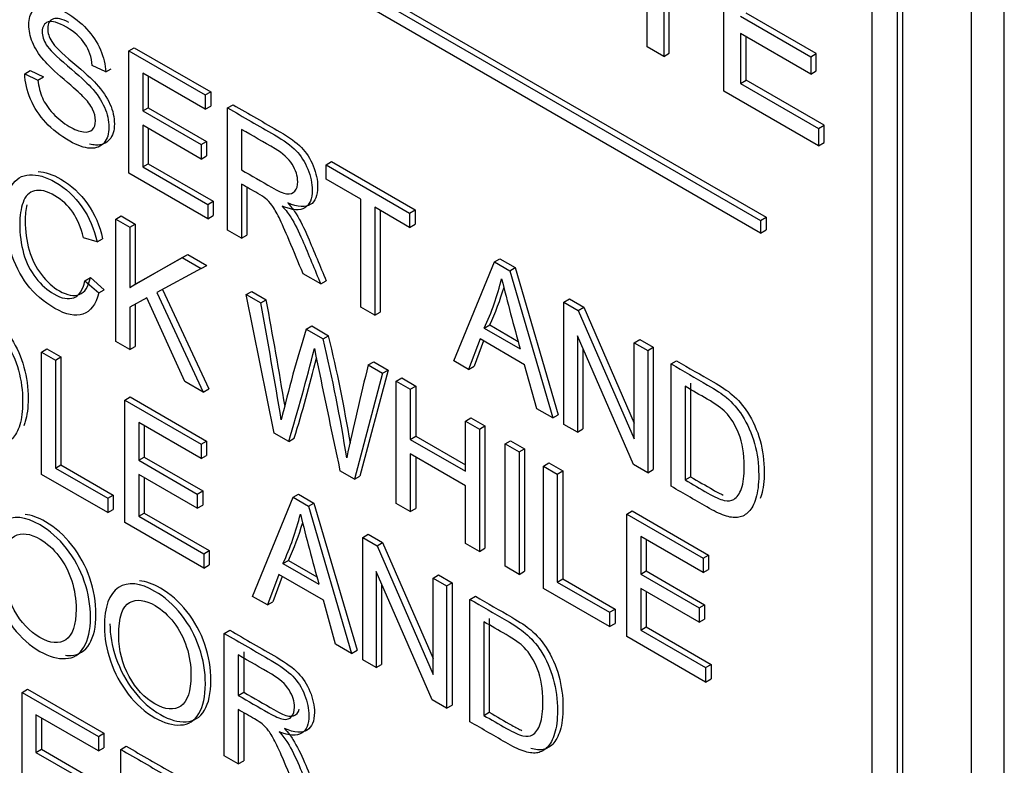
# Model space of a CAD drawing. Header units: inches. Extents: x 2 to 538, y -2 to 358.
# Tile 112 of 117: x 512.395 to 513.03, y 273.734 to 274.215. Entities that reach past the tile are written whole.
import ezdxf

# ---------------------------------------------------------------- set-up
doc = ezdxf.new("R2010")
doc.units = ezdxf.units.IN
doc.header["$MEASUREMENT"] = 0
doc.layers.add('Default', color=7, linetype='Continuous')
doc.layers.add('LAB20180', color=7, linetype='Continuous')

# ---------------------------------------------------------------- blocks, each defined once
blk = doc.blocks.new('SE6')
at = {"layer": 'LAB20180', "color": 7, "linetype": 'Continuous'}
for p, q in [((511.55064, 274.85318), (512.87646, 274.08771)), ((511.5471, 274.85114), (512.87293, 274.08567)), ((512.87293, 274.07751), (511.5471, 274.84297)), ((513.03026, 271.42287), (513.03026, 274.48473)), ((513.00905, 271.41062), (513.00905, 274.47249)), ((512.94505, 271.59696), (512.94505, 274.35188)), ((512.96485, 271.58961), (512.96485, 274.34453)), ((512.96132, 271.58757), (512.96132, 274.34249)), ((512.79961, 274.19776), (512.79961, 274.28154)), ((512.81044, 274.27529), (512.81044, 274.19151)), ((512.81397, 274.19355), (512.81397, 274.27324)), ((512.8492, 274.16913), (512.8492, 274.26402)), ((512.85997, 274.21752), (512.90529, 274.19135)), ((512.90883, 274.19339), (512.86351, 274.21956)), ((512.90529, 274.18018), (512.85997, 274.20635)), ((512.85997, 274.20635), (512.85997, 274.17409)), ((512.86351, 274.17613), (512.86351, 274.20431)), ((512.46502, 274.19511), (512.46855, 274.19715)), ((512.46502, 274.11614), (512.46502, 274.19511)), ((512.46502, 274.19511), (512.51433, 274.16664)), ((512.46855, 274.19715), (512.51786, 274.16868)), ((512.81044, 274.19151), (512.79961, 274.19776)), ((512.81044, 274.19151), (512.81397, 274.19355)), ((512.90529, 274.19135), (512.90883, 274.19339)), ((512.90883, 274.18222), (512.90883, 274.19339)), ((512.45008, 274.18149), (512.44138, 274.18578)), ((512.90529, 274.19135), (512.90529, 274.18018)), ((512.39786, 274.18031), (512.40139, 274.18235)), ((512.39786, 274.18031), (512.40637, 274.17629)), ((512.40139, 274.18235), (512.40991, 274.17833)), ((512.45008, 274.18149), (512.45362, 274.18354)), ((512.51433, 274.15739), (512.47399, 274.18068)), ((512.47399, 274.18068), (512.47399, 274.15639)), ((512.90529, 274.18018), (512.90883, 274.18222)), ((512.40637, 274.17629), (512.40991, 274.17833)), ((512.47752, 274.17864), (512.47752, 274.15843)), ((512.85997, 274.17409), (512.86351, 274.17613)), ((512.85997, 274.17409), (512.91032, 274.14501)), ((512.91386, 274.14706), (512.86351, 274.17613)), ((512.51433, 274.16664), (512.51786, 274.16868)), ((512.51433, 274.16664), (512.51433, 274.15739)), ((512.51786, 274.16868), (512.51786, 274.15943)), ((512.91032, 274.13384), (512.8492, 274.16913)), ((512.52876, 274.15831), (512.5323, 274.16035)), ((512.47399, 274.15639), (512.47752, 274.15843)), ((512.47399, 274.15639), (512.51173, 274.1346)), ((512.47752, 274.15843), (512.51527, 274.13664)), ((512.51433, 274.15739), (512.51786, 274.15943)), ((512.52876, 274.07934), (512.52876, 274.15831)), ((512.51173, 274.12529), (512.47399, 274.14708)), ((512.47399, 274.14708), (512.47399, 274.12022)), ((512.47752, 274.14504), (512.47752, 274.12226)), ((512.53778, 274.14443), (512.53778, 274.11825)), ((512.91032, 274.14501), (512.91386, 274.14706)), ((512.91032, 274.14501), (512.91032, 274.13384)), ((512.91386, 274.13588), (512.91386, 274.14706)), ((512.51173, 274.1346), (512.51527, 274.13664)), ((512.51527, 274.13664), (512.51527, 274.12733)), ((512.91032, 274.13384), (512.91386, 274.13588)), ((512.51173, 274.1346), (512.51173, 274.12529)), ((512.47399, 274.12022), (512.47752, 274.12226)), ((512.47752, 274.12226), (512.51946, 274.09805)), ((512.51173, 274.12529), (512.51527, 274.12733)), ((512.59237, 274.12159), (512.5959, 274.12363)), ((512.5959, 274.12363), (512.64986, 274.09248)), ((512.51592, 274.08675), (512.46502, 274.11614)), ((512.47399, 274.12022), (512.51592, 274.09601)), ((512.59237, 274.11233), (512.59237, 274.12159)), ((512.59237, 274.12159), (512.64632, 274.09043)), ((512.61486, 274.09935), (512.59237, 274.11233)), ((512.53778, 274.10915), (512.53778, 274.07414)), ((512.54131, 274.1071), (512.54131, 274.07618)), ((512.51592, 274.09601), (512.51946, 274.09805)), ((512.51946, 274.09805), (512.51946, 274.0888)), ((512.61486, 274.02963), (512.61486, 274.09935)), ((512.51592, 274.09601), (512.51592, 274.08675)), ((512.64632, 274.08118), (512.62383, 274.09417)), ((512.62383, 274.09417), (512.62383, 274.02445)), ((512.62737, 274.09213), (512.62737, 274.02649)), ((512.64632, 274.09043), (512.64986, 274.09248)), ((512.64632, 274.09043), (512.64632, 274.08118)), ((512.64986, 274.09248), (512.64986, 274.08322)), ((512.45655, 274.08649), (512.46008, 274.08853)), ((512.45655, 274.00747), (512.45655, 274.08649)), ((512.45655, 274.08649), (512.46556, 274.08129)), ((512.46008, 274.08853), (512.4691, 274.08333)), ((512.51592, 274.08675), (512.51946, 274.0888)), ((512.87293, 274.08567), (512.87646, 274.08771)), ((512.87293, 274.08567), (512.87293, 274.07751)), ((512.87646, 274.08771), (512.87646, 274.07955)), ((512.46556, 274.08129), (512.4691, 274.08333)), ((512.46556, 274.08129), (512.46556, 274.04238)), ((512.4691, 274.08333), (512.4691, 274.04442)), ((512.53778, 274.07414), (512.52876, 274.07934)), ((512.64632, 274.08118), (512.64986, 274.08322)), ((512.87293, 274.07751), (512.87646, 274.07955)), ((512.44453, 274.07177), (512.43569, 274.07445)), ((512.44453, 274.07177), (512.44806, 274.07381)), ((512.53778, 274.07414), (512.54131, 274.07618)), ((512.46556, 274.04238), (512.49953, 274.06168)), ((512.4691, 274.04442), (512.50306, 274.06372)), ((512.49953, 274.06168), (512.50306, 274.06372)), ((512.49953, 274.06168), (512.51182, 274.05458)), ((512.50306, 274.06372), (512.51536, 274.05662)), ((512.67487, 273.99498), (512.70101, 274.05886)), ((512.70101, 274.05886), (512.70454, 274.0609)), ((512.70101, 274.05886), (512.71098, 274.05311)), ((512.70454, 274.0609), (512.71451, 274.05515)), ((512.51182, 274.05458), (512.48309, 274.03915)), ((512.51182, 274.05458), (512.51536, 274.05662)), ((512.71098, 274.05311), (512.71451, 274.05515)), ((512.71098, 274.05311), (512.73871, 273.95813)), ((512.71451, 274.05515), (512.74224, 273.96017)), ((512.43665, 274.04667), (512.44018, 274.04871)), ((512.43665, 274.04667), (512.44562, 274.03886)), ((512.44018, 274.04871), (512.44915, 274.0409)), ((512.58891, 274.04461), (512.57757, 274.05116)), ((512.58891, 274.04461), (512.59244, 274.04666)), ((512.44562, 274.03886), (512.44915, 274.0409)), ((512.46556, 274.04238), (512.4691, 274.04442)), ((512.48668, 274.04108), (512.51663, 273.97686)), ((512.54087, 274.03781), (512.54441, 274.03985)), ((512.54441, 274.03985), (512.55374, 274.03446)), ((512.47667, 274.03571), (512.46556, 274.02971)), ((512.50112, 273.98174), (512.47667, 274.03571)), ((512.48309, 274.03915), (512.5131, 273.97482)), ((512.55895, 273.94835), (512.54087, 274.03781)), ((512.54087, 274.03781), (512.55021, 274.03242)), ((512.55021, 274.03242), (512.55374, 274.03446)), ((512.7459, 274.03294), (512.74944, 274.03498)), ((512.7459, 273.95397), (512.7459, 274.03294)), ((512.7459, 274.03294), (512.75519, 274.02758)), ((512.74944, 274.03498), (512.75872, 274.02962)), ((512.46556, 274.02971), (512.46556, 274.00227)), ((512.4691, 274.03162), (512.4691, 274.00431)), ((512.62383, 274.02445), (512.61486, 274.02963)), ((512.75519, 274.02758), (512.75872, 274.02962)), ((512.75519, 274.02758), (512.79139, 273.94459)), ((512.75872, 274.02962), (512.79139, 273.95474)), ((512.62383, 274.02445), (512.62737, 274.02649)), ((512.57957, 274.01546), (512.58311, 274.01751)), ((512.57957, 274.01546), (512.5905, 274.00916)), ((512.58311, 274.01751), (512.59404, 274.0112)), ((512.6945, 274.01609), (512.69803, 274.01813)), ((512.6945, 274.01609), (512.71767, 274.00271)), ((512.69803, 274.01813), (512.71636, 274.00755)), ((512.5905, 274.00916), (512.59404, 274.0112)), ((512.69176, 274.00915), (512.68439, 273.98949)), ((512.69404, 274.00784), (512.68792, 273.99153)), ((512.72058, 273.99251), (512.69176, 274.00915)), ((512.79075, 273.92808), (512.7546, 274.01105)), ((512.7546, 274.01105), (512.7546, 273.94895)), ((512.79139, 274.00668), (512.79492, 274.00872)), ((512.79492, 274.00872), (512.80357, 274.00373)), ((512.40865, 274.00064), (512.41218, 274.00268)), ((512.41218, 274.00268), (512.42115, 273.9975)), ((512.46556, 274.00227), (512.45655, 274.00747)), ((512.46556, 274.00227), (512.4691, 274.00431)), ((512.75813, 274.00293), (512.75813, 273.95099)), ((512.79139, 273.94459), (512.79139, 274.00668)), ((512.79139, 274.00668), (512.80004, 274.00169)), ((512.80004, 274.00169), (512.80357, 274.00373)), ((512.80004, 274.00169), (512.80004, 273.92272)), ((512.80357, 274.00373), (512.80357, 273.92476)), ((512.40865, 273.92162), (512.40865, 274.00064)), ((512.40865, 274.00064), (512.41762, 273.99546)), ((512.41762, 273.99546), (512.42115, 273.9975)), ((512.41762, 273.99546), (512.41762, 273.92575)), ((512.42115, 273.9975), (512.42115, 273.92779)), ((512.68439, 273.98949), (512.67487, 273.99498)), ((512.81515, 273.99296), (512.81869, 273.995)), ((512.63242, 273.98904), (512.61416, 273.92056)), ((512.6196, 273.99236), (512.62313, 273.9944)), ((512.6196, 273.99236), (512.62888, 273.98699)), ((512.62313, 273.9944), (512.63242, 273.98904)), ((512.62888, 273.98699), (512.63242, 273.98904)), ((512.68439, 273.98949), (512.68792, 273.99153)), ((512.72842, 273.96407), (512.72058, 273.99251)), ((512.81515, 273.91399), (512.81515, 273.99296)), ((512.62888, 273.98699), (512.61063, 273.91852)), ((512.63772, 273.98189), (512.64125, 273.98394)), ((512.64125, 273.98394), (512.65027, 273.97873)), ((512.5131, 273.97482), (512.50112, 273.98174)), ((512.5131, 273.97482), (512.51663, 273.97686)), ((512.63772, 273.90287), (512.63772, 273.98189)), ((512.63772, 273.98189), (512.64673, 273.97669)), ((512.64673, 273.97669), (512.65027, 273.97873)), ((512.64673, 273.97669), (512.64673, 273.94425)), ((512.65027, 273.97873), (512.65027, 273.94629)), ((512.82412, 273.97853), (512.82412, 273.91807)), ((512.82766, 273.98057), (512.82766, 273.92011)), ((512.46242, 273.96959), (512.46596, 273.97164)), ((512.46242, 273.89057), (512.46242, 273.96959)), ((512.46242, 273.96959), (512.51173, 273.94113)), ((512.46596, 273.97164), (512.51527, 273.94317)), ((512.73871, 273.95813), (512.72842, 273.96407)), ((512.68238, 273.95611), (512.68592, 273.95815)), ((512.68592, 273.95815), (512.69493, 273.95294)), ((512.73871, 273.95813), (512.74224, 273.96017)), ((512.51173, 273.93187), (512.47144, 273.95514)), ((512.47144, 273.95514), (512.47144, 273.93079)), ((512.47497, 273.9531), (512.47497, 273.93284)), ((512.68238, 273.92367), (512.68238, 273.95611)), ((512.68238, 273.95611), (512.6914, 273.9509)), ((512.6914, 273.9509), (512.69493, 273.95294)), ((512.6914, 273.9509), (512.6914, 273.87188)), ((512.69493, 273.95294), (512.69493, 273.87392)), ((512.7546, 273.94895), (512.7459, 273.95397)), ((512.7546, 273.94895), (512.75813, 273.95099)), ((512.56833, 273.94294), (512.55895, 273.94835)), ((512.56833, 273.94294), (512.57186, 273.94498)), ((512.64673, 273.94425), (512.65027, 273.94629)), ((512.64673, 273.94425), (512.68238, 273.92367)), ((512.65027, 273.94629), (512.68238, 273.92775)), ((512.51173, 273.94113), (512.51527, 273.94317)), ((512.51173, 273.94113), (512.51173, 273.93187)), ((512.51527, 273.94317), (512.51527, 273.93391)), ((512.70793, 273.94136), (512.71146, 273.9434)), ((512.70793, 273.86234), (512.70793, 273.94136)), ((512.70793, 273.94136), (512.71694, 273.93615)), ((512.71146, 273.9434), (512.72048, 273.9382)), ((512.71694, 273.93615), (512.72048, 273.9382)), ((512.72048, 273.9382), (512.72048, 273.85917)), ((512.47144, 273.93079), (512.47497, 273.93284)), ((512.47497, 273.93284), (512.51272, 273.91104)), ((512.51173, 273.93187), (512.51527, 273.93391)), ((512.68238, 273.91436), (512.64673, 273.93494)), ((512.64673, 273.93494), (512.64673, 273.89767)), ((512.65027, 273.9329), (512.65027, 273.89971)), ((512.71694, 273.93615), (512.71694, 273.85713)), ((512.41762, 273.92575), (512.42115, 273.92779)), ((512.41762, 273.92575), (512.45136, 273.90627)), ((512.42115, 273.92779), (512.45489, 273.90831)), ((512.47144, 273.93079), (512.50918, 273.909)), ((512.73265, 273.92708), (512.73619, 273.92913)), ((512.73265, 273.84806), (512.73265, 273.92708)), ((512.73265, 273.92708), (512.74167, 273.92188)), ((512.73619, 273.92913), (512.7452, 273.92392)), ((512.80004, 273.92272), (512.79075, 273.92808)), ((512.45136, 273.89696), (512.40865, 273.92162)), ((512.50918, 273.89975), (512.47144, 273.92154)), ((512.47144, 273.92154), (512.47144, 273.89467)), ((512.47497, 273.9195), (512.47497, 273.89672)), ((512.61063, 273.91852), (512.60134, 273.92388)), ((512.61063, 273.91852), (512.61416, 273.92056)), ((512.74167, 273.92188), (512.7452, 273.92392)), ((512.74167, 273.92188), (512.74167, 273.85216)), ((512.7452, 273.92392), (512.7452, 273.85421)), ((512.80004, 273.92272), (512.80357, 273.92476)), ((512.82412, 273.91807), (512.82766, 273.92011)), ((512.68238, 273.87709), (512.68238, 273.91436)), ((512.45136, 273.90627), (512.45489, 273.90831)), ((512.45136, 273.90627), (512.45136, 273.89696)), ((512.45489, 273.90831), (512.45489, 273.899)), ((512.50918, 273.909), (512.51272, 273.91104)), ((512.50918, 273.909), (512.50918, 273.89975)), ((512.51272, 273.91104), (512.51272, 273.90179)), ((512.54497, 273.84291), (512.57106, 273.90687)), ((512.57106, 273.90687), (512.57459, 273.90891)), ((512.57106, 273.90687), (512.58103, 273.90112)), ((512.57459, 273.90891), (512.58457, 273.90316)), ((512.50918, 273.89975), (512.51272, 273.90179)), ((512.58103, 273.90112), (512.58457, 273.90316)), ((512.58103, 273.90112), (512.6088, 273.80606)), ((512.58457, 273.90316), (512.61234, 273.8081)), ((512.64673, 273.89767), (512.63772, 273.90287)), ((512.64673, 273.89767), (512.65027, 273.89971)), ((512.45136, 273.89696), (512.45489, 273.899)), ((512.47144, 273.89467), (512.47497, 273.89672)), ((512.47144, 273.89467), (512.51337, 273.87046)), ((512.47497, 273.89672), (512.51691, 273.8725)), ((512.78647, 273.89601), (512.79, 273.89805)), ((512.78647, 273.81699), (512.78647, 273.89601)), ((512.78647, 273.89601), (512.83578, 273.86754)), ((512.79, 273.89805), (512.83932, 273.86958)), ((512.51337, 273.86116), (512.46242, 273.89057)), ((512.616, 273.88093), (512.61953, 273.88297)), ((512.616, 273.80191), (512.616, 273.88093)), ((512.616, 273.88093), (512.62529, 273.87556)), ((512.61953, 273.88297), (512.62882, 273.8776)), ((512.83578, 273.85829), (512.79548, 273.88155)), ((512.79548, 273.88155), (512.79548, 273.85726)), ((512.62529, 273.87556), (512.62882, 273.8776)), ((512.62529, 273.87556), (512.66144, 273.79255)), ((512.62882, 273.8776), (512.66144, 273.80271)), ((512.6914, 273.87188), (512.68238, 273.87709)), ((512.79902, 273.87951), (512.79902, 273.85931)), ((512.51337, 273.87046), (512.51691, 273.8725)), ((512.51337, 273.87046), (512.51337, 273.86116)), ((512.51691, 273.8725), (512.51691, 273.8632)), ((512.6914, 273.87188), (512.69493, 273.87392)), ((512.83578, 273.86754), (512.83932, 273.86958)), ((512.83932, 273.86958), (512.83932, 273.86033)), ((512.51337, 273.86116), (512.51691, 273.8632)), ((512.56455, 273.8641), (512.56808, 273.86614)), ((512.56455, 273.8641), (512.58772, 273.85072)), ((512.56808, 273.86614), (512.58641, 273.85556)), ((512.71694, 273.85713), (512.70793, 273.86234)), ((512.83578, 273.86754), (512.83578, 273.85829)), ((512.56182, 273.85711), (512.55449, 273.83742)), ((512.5641, 273.85579), (512.55802, 273.83946)), ((512.59064, 273.84047), (512.56182, 273.85711)), ((512.66085, 273.77601), (512.62465, 273.85905)), ((512.62465, 273.85905), (512.62465, 273.79691)), ((512.66144, 273.85469), (512.66497, 273.85673)), ((512.66497, 273.85673), (512.67367, 273.85171)), ((512.71694, 273.85713), (512.72048, 273.85917)), ((512.79548, 273.85726), (512.79902, 273.85931)), ((512.79548, 273.85726), (512.83323, 273.83547)), ((512.79902, 273.85931), (512.83677, 273.83751)), ((512.83578, 273.85829), (512.83932, 273.86033)), ((512.62819, 273.85094), (512.62819, 273.79895)), ((512.66144, 273.79255), (512.66144, 273.85469)), ((512.66144, 273.85469), (512.67014, 273.84967)), ((512.67014, 273.84967), (512.67367, 273.85171)), ((512.67014, 273.84967), (512.67014, 273.77065)), ((512.67367, 273.85171), (512.67367, 273.77269)), ((512.74167, 273.85216), (512.7452, 273.85421)), ((512.74167, 273.85216), (512.7754, 273.83269)), ((512.7452, 273.85421), (512.77894, 273.83473)), ((512.55449, 273.83742), (512.54497, 273.84291)), ((512.68521, 273.84097), (512.68874, 273.84301)), ((512.7754, 273.82338), (512.73265, 273.84806)), ((512.83323, 273.82617), (512.79548, 273.84796)), ((512.79548, 273.84796), (512.79548, 273.82109)), ((512.79902, 273.84592), (512.79902, 273.82313)), ((512.55449, 273.83742), (512.55802, 273.83946)), ((512.59847, 273.81203), (512.59064, 273.84047)), ((512.68521, 273.76195), (512.68521, 273.84097)), ((512.83323, 273.83547), (512.83677, 273.83751)), ((512.83677, 273.83751), (512.83677, 273.82821)), ((512.7754, 273.83269), (512.77894, 273.83473)), ((512.7754, 273.83269), (512.7754, 273.82338)), ((512.77894, 273.83473), (512.77894, 273.82542)), ((512.83323, 273.83547), (512.83323, 273.82617)), ((512.69422, 273.82651), (512.69422, 273.76605)), ((512.69776, 273.82855), (512.69776, 273.76809)), ((512.7754, 273.82338), (512.77894, 273.82542)), ((512.83323, 273.82617), (512.83677, 273.82821)), ((512.52667, 273.81899), (512.5302, 273.82104)), ((512.52667, 273.73997), (512.52667, 273.81899)), ((512.83737, 273.7876), (512.78647, 273.81699)), ((512.79548, 273.82109), (512.79902, 273.82313)), ((512.79548, 273.82109), (512.83737, 273.79691)), ((512.79902, 273.82313), (512.84091, 273.79895)), ((512.6088, 273.80606), (512.59847, 273.81203)), ((512.53568, 273.80506), (512.53568, 273.77893)), ((512.53922, 273.8071), (512.53922, 273.78097)), ((512.6088, 273.80606), (512.61234, 273.8081)), ((512.62465, 273.79691), (512.616, 273.80191)), ((512.62465, 273.79691), (512.62819, 273.79895)), ((512.83737, 273.79691), (512.84091, 273.79895)), ((512.84091, 273.79895), (512.84091, 273.78964)), ((512.83737, 273.79691), (512.83737, 273.7876)), ((512.83737, 273.7876), (512.84091, 273.78964)), ((512.39606, 273.78089), (512.39959, 273.78293)), ((512.39606, 273.70187), (512.39606, 273.78089)), ((512.39606, 273.78089), (512.44537, 273.75242)), ((512.39959, 273.78293), (512.4489, 273.75447)), ((512.53568, 273.77893), (512.53922, 273.78097)), ((512.67014, 273.77065), (512.66085, 273.77601)), ((512.67014, 273.77065), (512.67367, 273.77269)), ((512.44537, 273.74312), (512.40503, 273.76641)), ((512.40503, 273.76641), (512.40503, 273.74212)), ((512.53568, 273.76984), (512.53568, 273.73477)), ((512.53922, 273.76779), (512.53922, 273.73681)), ((512.69422, 273.76605), (512.69776, 273.76809)), ((512.40856, 273.76437), (512.40856, 273.74416)), ((512.44537, 273.75242), (512.4489, 273.75447)), ((512.4489, 273.75447), (512.4489, 273.74516)), ((512.44537, 273.75242), (512.44537, 273.74312)), ((512.40503, 273.74212), (512.40856, 273.74416)), ((512.40503, 273.74212), (512.44277, 273.72033)), ((512.40856, 273.74416), (512.44631, 273.72237)), ((512.44537, 273.74312), (512.4489, 273.74516)), ((512.4598, 273.74409), (512.46334, 273.74613)), ((512.4598, 273.66507), (512.4598, 273.74409)), ((512.53568, 273.73477), (512.52667, 273.73997)), ((512.53568, 273.73477), (512.53922, 273.73681))]:
    blk.add_line(p, q, dxfattribs=at)
for centre, radius, start, end in [((512.53753, 274.08911), 0.17312, 335.05426, 346.26608), ((514.39826, 274.47126), 1.74468, 194.03981, 195.57842), ((512.54107, 274.09115), 0.17312, 335.05426, 343.72541), ((508.36064, 273.26089), 4.26386, 9.5127, 10.45279), ((508.3571, 273.25885), 4.26386, 9.42102, 10.45279), ((513.40856, 273.75619), 0.86859, 162.63205, 166.64667), ((511.60667, 273.77435), 1.01147, 8.98932, 13.42312), ((511.6102, 273.77639), 1.01147, 9.41784, 13.42312), ((511.34417, 274.31155), 1.27845, 343.24234, 346.03073), ((528.27314, 277.24195), 16.01921, 191.665427, 191.954269), ((511.3477, 274.31359), 1.27845, 343.24234, 345.64545), ((514.29393, 273.573), 1.72605, 165.93868, 167.98191), ((512.41089, 273.93595), 0.16963, 334.93861, 346.38172), ((514.26831, 274.31927), 1.74468, 194.03981, 195.57842), ((512.41442, 273.938), 0.16963, 334.93861, 343.786)]:
    blk.add_arc(centre, radius, start, end, dxfattribs=at)
for points, knots in [([(512.40637, 274.17629), (512.40678, 274.17206), (512.40774, 274.16825), (512.40919, 274.16488), (512.41067, 274.16147), (512.41297, 274.15807), (512.41917, 274.15134), (512.42267, 274.14853), (512.42996, 274.14432), (512.43301, 274.14314), (512.43829, 274.14251), (512.44025, 274.14301), (512.44157, 274.14435), (512.44285, 274.14565), (512.44348, 274.14756), (512.44348, 274.15245), (512.44284, 274.15497), (512.44029, 274.16012), (512.43824, 274.16283), (512.43537, 274.16575), (512.43354, 274.16761), (512.4295, 274.17124), (512.42326, 274.17658), (512.41698, 274.18195), (512.41261, 274.18615), (512.4101, 274.18912), (512.40683, 274.19301), (512.40441, 274.19682), (512.40123, 274.20455), (512.40045, 274.20826), (512.40045, 274.21588), (512.40141, 274.21906), (512.40532, 274.22374), (512.40815, 274.22474), (512.41193, 274.22434), (512.41568, 274.22395), (512.41985, 274.2225), (512.4295, 274.21693), (512.43396, 274.21341), (512.43779, 274.20931), (512.44165, 274.20517), (512.44466, 274.20071), (512.44671, 274.19585), (512.44877, 274.19095), (512.4499, 274.18623), (512.45008, 274.18149)], [0, 0, 0, 0, 0.049737, 0.049737, 0.049737, 0.102953, 0.102953, 0.156169, 0.156169, 0.203125, 0.203125, 0.250081, 0.250081, 0.250081, 0.285882, 0.285882, 0.322462, 0.322462, 0.359041, 0.359041, 0.359041, 0.428406, 0.428406, 0.428406, 0.504956, 0.504956, 0.504956, 0.558461, 0.558461, 0.611967, 0.611967, 0.669295, 0.669295, 0.726622, 0.726622, 0.726622, 0.796276, 0.796276, 0.872827, 0.872827, 0.872827, 0.93708, 0.93708, 0.93708, 1, 1, 1, 1]), ([(512.44138, 274.18578), (512.44093, 274.19098), (512.43934, 274.19564), (512.43396, 274.20379), (512.43, 274.20734), (512.42477, 274.21041), (512.41935, 274.21359), (512.41534, 274.21464), (512.41284, 274.21378), (512.41036, 274.21292), (512.4091, 274.21083), (512.4091, 274.20473), (512.40997, 274.20192), (512.41174, 274.19905), (512.41349, 274.19623), (512.41803, 274.19169), (512.42536, 274.18557), (512.4327, 274.17944), (512.43774, 274.17479), (512.44047, 274.17179), (512.44449, 274.16739), (512.44739, 274.16301), (512.44931, 274.1587), (512.45124, 274.15434), (512.45213, 274.15008), (512.45213, 274.14162), (512.45113, 274.13825), (512.44903, 274.13578), (512.44692, 274.13328), (512.44398, 274.13213), (512.44006, 274.13228), (512.4362, 274.13244), (512.43182, 274.13399), (512.42076, 274.14038), (512.41561, 274.14435), (512.41142, 274.14887), (512.40725, 274.15338), (512.40396, 274.15839), (512.40159, 274.16396), (512.39924, 274.16948), (512.39799, 274.17492), (512.39786, 274.18031)], [0, 0, 0, 0, 0.065172, 0.065172, 0.130344, 0.130344, 0.130344, 0.19945, 0.19945, 0.19945, 0.244407, 0.244407, 0.283562, 0.283562, 0.283562, 0.363795, 0.363795, 0.363795, 0.450609, 0.450609, 0.450609, 0.513215, 0.513215, 0.513215, 0.571162, 0.571162, 0.629832, 0.629832, 0.629832, 0.695162, 0.695162, 0.695162, 0.766368, 0.766368, 0.856873, 0.856873, 0.856873, 0.928294, 0.928294, 0.928294, 1, 1, 1, 1]), ([(512.42633, 274.21355), (512.4219, 274.21587), (512.41856, 274.21658), (512.41637, 274.21582), (512.4139, 274.21496), (512.41264, 274.21287), (512.41264, 274.20677), (512.4135, 274.20396), (512.41528, 274.2011), (512.41703, 274.19827), (512.42156, 274.19374), (512.42889, 274.18761), (512.43623, 274.18148), (512.44128, 274.17683), (512.44401, 274.17384), (512.44802, 274.16943), (512.45093, 274.16506), (512.45284, 274.16074), (512.45478, 274.15639), (512.45567, 274.15212), (512.45567, 274.14366), (512.45466, 274.14029), (512.45257, 274.13782), (512.45045, 274.13533), (512.44752, 274.13417), (512.4436, 274.13433), (512.44235, 274.13438), (512.44105, 274.13457), (512.4397, 274.13491)], [0.1389932, 0.1389932, 0.1389932, 0.1389932, 0.1994501, 0.1994501, 0.1994501, 0.2444066, 0.2444066, 0.2835622, 0.2835622, 0.2835622, 0.3637955, 0.3637955, 0.3637955, 0.4506088, 0.4506088, 0.4506088, 0.5132155, 0.5132155, 0.5132155, 0.5711616, 0.5711616, 0.6298322, 0.6298322, 0.6298322, 0.6951621, 0.6951621, 0.6951621, 0.7181356, 0.7181356, 0.7181356, 0.7181356]), ([(512.5323, 274.16035), (512.54239, 274.15452), (512.55248, 274.1487), (512.56257, 274.14287), (512.56868, 274.13935), (512.57327, 274.13601), (512.57965, 274.12949), (512.58215, 274.12552), (512.58406, 274.12084), (512.586, 274.11611), (512.58693, 274.11161), (512.58693, 274.10168), (512.58534, 274.09786), (512.57906, 274.09382), (512.57423, 274.09413), (512.56763, 274.09694)], [0, 0, 0, 0, 0.318422, 0.318422, 0.318422, 0.446062, 0.446062, 0.573702, 0.573702, 0.573702, 0.693644, 0.693644, 0.846822, 0.846822, 1, 1, 1, 1]), ([(512.52876, 274.15831), (512.53885, 274.15248), (512.54895, 274.14665), (512.55904, 274.14083), (512.56514, 274.13731), (512.56974, 274.13397), (512.57611, 274.12745), (512.57862, 274.12348), (512.58053, 274.1188), (512.58246, 274.11407), (512.5834, 274.10957), (512.5834, 274.09963), (512.5818, 274.09582), (512.57552, 274.09177), (512.57069, 274.09209), (512.56409, 274.0949)], [0, 0, 0, 0, 0.318422, 0.318422, 0.318422, 0.446062, 0.446062, 0.573702, 0.573702, 0.573702, 0.693644, 0.693644, 0.846822, 0.846822, 1, 1, 1, 1]), ([(512.53778, 274.11825), (512.54426, 274.1145), (512.55074, 274.11076), (512.55722, 274.10702), (512.56136, 274.10463), (512.56459, 274.10324), (512.56924, 274.10255), (512.57101, 274.1031), (512.57224, 274.10455), (512.57349, 274.10602), (512.57406, 274.10807), (512.57406, 274.11433), (512.57288, 274.11812), (512.57056, 274.12187), (512.56823, 274.12564), (512.56446, 274.12897), (512.5594, 274.13194), (512.55219, 274.13618), (512.54498, 274.14027), (512.53778, 274.14443)], [0, 0, 0, 0, 0.228452, 0.228452, 0.228452, 0.326379, 0.326379, 0.424306, 0.424306, 0.424306, 0.497919, 0.497919, 0.606805, 0.606805, 0.606805, 0.745866, 0.745866, 0.745866, 1, 1, 1, 1]), ([(512.40656, 274.11716), (512.41101, 274.11695), (512.41583, 274.1154), (512.42789, 274.10843), (512.43363, 274.10307), (512.43832, 274.09637), (512.44298, 274.08971), (512.44624, 274.08212), (512.44806, 274.07381)], [0.7212798, 0.7212798, 0.7212798, 0.7212798, 0.7998995, 0.7998995, 0.9025243, 0.9025243, 0.9025243, 1, 1, 1, 1]), ([(512.44562, 274.03886), (512.44375, 274.03137), (512.44034, 274.02682), (512.4305, 274.02346), (512.42445, 274.02474), (512.41001, 274.03308), (512.404, 274.03823), (512.3994, 274.04435), (512.39477, 274.05052), (512.39125, 274.05752), (512.38884, 274.06549), (512.38643, 274.07343), (512.38524, 274.08118), (512.38524, 274.09696), (512.38661, 274.10332), (512.38934, 274.10789), (512.39206, 274.11243), (512.3959, 274.11488), (512.40095, 274.11512), (512.40597, 274.11536), (512.41147, 274.11383), (512.42436, 274.10639), (512.43009, 274.10103), (512.43478, 274.09433), (512.43944, 274.08767), (512.4427, 274.08008), (512.44453, 274.07177)], [0, 0, 0, 0, 0.104515, 0.104515, 0.20903, 0.20903, 0.316895, 0.316895, 0.316895, 0.409439, 0.409439, 0.409439, 0.508798, 0.508798, 0.616436, 0.616436, 0.616436, 0.708906, 0.708906, 0.708906, 0.7999, 0.7999, 0.902524, 0.902524, 0.902524, 1, 1, 1, 1]), ([(512.43569, 274.07445), (512.4341, 274.0811), (512.43178, 274.08665), (512.42877, 274.09102), (512.42576, 274.09539), (512.42194, 274.09885), (512.41734, 274.10156), (512.41211, 274.10464), (512.40769, 274.10566), (512.40414, 274.10476), (512.40064, 274.10388), (512.39813, 274.10145), (512.39672, 274.09732), (512.39532, 274.09324), (512.39458, 274.08862), (512.39458, 274.07669), (512.3954, 274.07033), (512.39708, 274.06436), (512.39877, 274.05837), (512.40145, 274.05311), (512.405, 274.04859), (512.40861, 274.044), (512.41247, 274.04054), (512.42171, 274.03521), (512.42599, 274.03442), (512.43301, 274.0371), (512.43542, 274.04075), (512.43665, 274.04667)], [0, 0, 0, 0, 0.097095, 0.097095, 0.097095, 0.18707, 0.18707, 0.18707, 0.290732, 0.290732, 0.290732, 0.385579, 0.385579, 0.385579, 0.478972, 0.478972, 0.599722, 0.599722, 0.599722, 0.694305, 0.694305, 0.694305, 0.782617, 0.782617, 0.891308, 0.891308, 1, 1, 1, 1]), ([(512.57757, 274.05116), (512.57456, 274.05836), (512.57156, 274.06557), (512.56855, 274.07277), (512.56594, 274.07903), (512.56373, 274.08391), (512.562, 274.08744), (512.56029, 274.09092), (512.55877, 274.09361), (512.5574, 274.0954), (512.55609, 274.09712), (512.55471, 274.09864), (512.5533, 274.09982), (512.55226, 274.10069), (512.55057, 274.10176), (512.54825, 274.1031), (512.54476, 274.10512), (512.54127, 274.10714), (512.53778, 274.10915)], [0, 0, 0, 0, 0.306608, 0.306608, 0.306608, 0.515923, 0.515923, 0.515923, 0.634941, 0.634941, 0.634941, 0.716726, 0.716726, 0.716726, 0.809154, 0.809154, 0.809154, 1, 1, 1, 1]), ([(512.56763, 274.09694), (512.57004, 274.09418), (512.57186, 274.09182), (512.57309, 274.08985), (512.57579, 274.08552), (512.57824, 274.08057), (512.5806, 274.07499), (512.58461, 274.06556), (512.5885, 274.0561), (512.59244, 274.04666)], [0, 0, 0, 0, 0.16006, 0.16006, 0.16006, 0.453367, 0.453367, 0.453367, 1, 1, 1, 1]), ([(512.39923, 274.0958), (512.3985, 274.09264), (512.39811, 274.0892), (512.39811, 274.07873), (512.39893, 274.07237), (512.40062, 274.0664), (512.40231, 274.06041), (512.40499, 274.05515), (512.40854, 274.05063), (512.41215, 274.04604), (512.41601, 274.04258), (512.42525, 274.03725), (512.42953, 274.03646), (512.43654, 274.03914), (512.43896, 274.04279), (512.44018, 274.04871)], [0.4117991, 0.4117991, 0.4117991, 0.4117991, 0.4789721, 0.4789721, 0.5997223, 0.5997223, 0.5997223, 0.6943047, 0.6943047, 0.6943047, 0.7826167, 0.7826167, 0.8913084, 0.8913084, 1, 1, 1, 1]), ([(512.56409, 274.0949), (512.56651, 274.09214), (512.56833, 274.08978), (512.56956, 274.08781), (512.57225, 274.08348), (512.5747, 274.07853), (512.57707, 274.07295), (512.58108, 274.06352), (512.58496, 274.05406), (512.58891, 274.04461)], [0, 0, 0, 0, 0.16006, 0.16006, 0.16006, 0.453367, 0.453367, 0.453367, 1, 1, 1, 1]), ([(512.33989, 274.04033), (512.34774, 274.0358), (512.35559, 274.03127), (512.36343, 274.02674), (512.36876, 274.02367), (512.37281, 274.02096), (512.37564, 274.01854), (512.37954, 274.01519), (512.38288, 274.01142), (512.38565, 274.00713), (512.38927, 274.00155), (512.39194, 273.99546), (512.39376, 273.98894), (512.39559, 273.98239), (512.39644, 273.97561), (512.39644, 273.96258), (512.39581, 273.95763), (512.39462, 273.95369), (512.39344, 273.94974), (512.39185, 273.94683), (512.38802, 273.94294), (512.38597, 273.94176), (512.3837, 273.94134), (512.38145, 273.94092), (512.37873, 273.94115), (512.37555, 273.9421), (512.37235, 273.94305), (512.36872, 273.94467), (512.36457, 273.94707), (512.35635, 273.95182), (512.34812, 273.95656), (512.33989, 273.96131)], [0, 0, 0, 0, 0.150369, 0.150369, 0.150369, 0.228741, 0.228741, 0.228741, 0.300535, 0.300535, 0.300535, 0.392465, 0.392465, 0.392465, 0.497213, 0.497213, 0.587785, 0.587785, 0.587785, 0.651375, 0.651375, 0.714965, 0.714965, 0.714965, 0.771693, 0.771693, 0.771693, 0.842372, 0.842372, 0.842372, 1, 1, 1, 1]), ([(512.34343, 274.04238), (512.35128, 274.03785), (512.35912, 274.03332), (512.36697, 274.02879), (512.3723, 274.02571), (512.37635, 274.023), (512.37917, 274.02058), (512.38308, 274.01724), (512.38641, 274.01346), (512.38919, 274.00917), (512.39281, 274.00359), (512.39547, 273.9975), (512.39729, 273.99098), (512.39912, 273.98443), (512.39998, 273.97766), (512.39998, 273.96462), (512.39934, 273.95968), (512.39816, 273.95573), (512.39786, 273.95474), (512.39754, 273.95382), (512.39719, 273.95296)], [0, 0, 0, 0, 0.1503688, 0.1503688, 0.1503688, 0.2287407, 0.2287407, 0.2287407, 0.3005351, 0.3005351, 0.3005351, 0.3924645, 0.3924645, 0.3924645, 0.497213, 0.497213, 0.587785, 0.587785, 0.587785, 0.6036847, 0.6036847, 0.6036847, 0.6036847]), ([(512.81869, 273.995), (512.82654, 273.99047), (512.83438, 273.98594), (512.84223, 273.98141), (512.84756, 273.97833), (512.85161, 273.97563), (512.85443, 273.97326), (512.85835, 273.96997), (512.86167, 273.96614), (512.86445, 273.9618), (512.86804, 273.95619), (512.87073, 273.95013), (512.87255, 273.94361), (512.87437, 273.93711), (512.87524, 273.93033), (512.87524, 273.91729), (512.8746, 273.9123), (512.87342, 273.90836), (512.87318, 273.90757), (512.87293, 273.90682), (512.87266, 273.90611)], [0, 0, 0, 0, 0.1503643, 0.1503643, 0.1503643, 0.2286909, 0.2286909, 0.2286909, 0.3006864, 0.3006864, 0.3006864, 0.3925767, 0.3925767, 0.3925767, 0.4981082, 0.4981082, 0.5878887, 0.5878887, 0.5878887, 0.6019495, 0.6019495, 0.6019495, 0.6019495]), ([(512.81515, 273.99296), (512.823, 273.98843), (512.83085, 273.9839), (512.83869, 273.97937), (512.84402, 273.97629), (512.84807, 273.97359), (512.8509, 273.97122), (512.85482, 273.96793), (512.85814, 273.9641), (512.86091, 273.95976), (512.8645, 273.95415), (512.8672, 273.94809), (512.86902, 273.94157), (512.87083, 273.93507), (512.8717, 273.92829), (512.8717, 273.91525), (512.87107, 273.91026), (512.86988, 273.90631), (512.8687, 273.90236), (512.86711, 273.89945), (512.86519, 273.89756), (512.86326, 273.89565), (512.86123, 273.89438), (512.85896, 273.89396), (512.85671, 273.89354), (512.85399, 273.89378), (512.84762, 273.89567), (512.84398, 273.89735), (512.83983, 273.89974), (512.83161, 273.90449), (512.82338, 273.90924), (512.81515, 273.91399)], [0, 0, 0, 0, 0.150364, 0.150364, 0.150364, 0.228691, 0.228691, 0.228691, 0.300686, 0.300686, 0.300686, 0.392577, 0.392577, 0.392577, 0.498108, 0.498108, 0.587889, 0.587889, 0.587889, 0.658363, 0.658363, 0.658363, 0.715005, 0.715005, 0.715005, 0.778689, 0.778689, 0.842373, 0.842373, 0.842373, 1, 1, 1, 1]), ([(512.82412, 273.91807), (512.82901, 273.91524), (512.8339, 273.91242), (512.83878, 273.9096), (512.84329, 273.907), (512.84684, 273.90542), (512.84939, 273.9049), (512.852, 273.90436), (512.85404, 273.90458), (512.85554, 273.9055), (512.85765, 273.90679), (512.85937, 273.90908), (512.86059, 273.91257), (512.86182, 273.91605), (512.86237, 273.9208), (512.86237, 273.93505), (512.86119, 273.94209), (512.85886, 273.9479), (512.85655, 273.95369), (512.85363, 273.95834), (512.85026, 273.96181), (512.84786, 273.96428), (512.84393, 273.96709), (512.83851, 273.97022), (512.83372, 273.97299), (512.82892, 273.97576), (512.82412, 273.97853)], [0, 0, 0, 0, 0.131823, 0.131823, 0.131823, 0.228203, 0.228203, 0.228203, 0.292885, 0.292885, 0.292885, 0.383725, 0.383725, 0.383725, 0.498988, 0.498988, 0.657727, 0.657727, 0.657727, 0.763735, 0.763735, 0.763735, 0.870618, 0.870618, 0.870618, 1, 1, 1, 1]), ([(512.82766, 273.92011), (512.83255, 273.91729), (512.83743, 273.91446), (512.84232, 273.91164), (512.84473, 273.91025), (512.84687, 273.90915), (512.84873, 273.90835)], [0, 0, 0, 0, 0.1318225, 0.1318225, 0.1318225, 0.1834456, 0.1834456, 0.1834456, 0.1834456]), ([(512.37504, 273.86594), (512.37504, 273.87904), (512.3781, 273.88753), (512.38415, 273.89144), (512.39023, 273.89537), (512.39808, 273.89449), (512.40769, 273.889), (512.41402, 273.88538), (512.41967, 273.8803), (512.42977, 273.86752), (512.43364, 273.8604), (512.43893, 273.84494), (512.44025, 273.83713), (512.44025, 273.8212), (512.43888, 273.81484), (512.43606, 273.81016), (512.43324, 273.8055), (512.42932, 273.80296), (512.42422, 273.8027), (512.4191, 273.80243), (512.41356, 273.80396), (512.40123, 273.81108), (512.39549, 273.81618), (512.39043, 273.82268), (512.38536, 273.82919), (512.38156, 273.83632), (512.37637, 273.85172), (512.37504, 273.85906), (512.37504, 273.86594)], [0, 0, 0, 0, 0.13347, 0.13347, 0.13347, 0.254654, 0.254654, 0.254654, 0.339082, 0.339082, 0.42351, 0.42351, 0.507937, 0.507937, 0.594054, 0.594054, 0.594054, 0.674521, 0.674521, 0.674521, 0.752952, 0.752952, 0.83802, 0.83802, 0.83802, 0.91901, 0.91901, 1, 1, 1, 1]), ([(512.42418, 273.80484), (512.42539, 273.80471), (512.42659, 273.80468), (512.42775, 273.80474), (512.43285, 273.805), (512.43678, 273.80754), (512.43959, 273.8122), (512.44242, 273.81688), (512.44378, 273.82324), (512.44378, 273.83917), (512.44246, 273.84698), (512.43718, 273.86244), (512.43331, 273.86956), (512.4232, 273.88234), (512.41756, 273.88742), (512.41123, 273.89104), (512.40644, 273.89378), (512.40209, 273.89537), (512.39818, 273.89579)], [0.3075603, 0.3075603, 0.3075603, 0.3075603, 0.325479, 0.325479, 0.325479, 0.405946, 0.405946, 0.405946, 0.4920625, 0.4920625, 0.5764905, 0.5764905, 0.6609185, 0.6609185, 0.7453464, 0.7453464, 0.7453464, 0.8057058, 0.8057058, 0.8057058, 0.8057058]), ([(512.38438, 273.86035), (512.38438, 273.85083), (512.38656, 273.8421), (512.3954, 273.82607), (512.40095, 273.82013), (512.4076, 273.81634), (512.41438, 273.81248), (512.41998, 273.81192), (512.42436, 273.81492), (512.42875, 273.81793), (512.43096, 273.82441), (512.43096, 273.84097), (512.43, 273.84715), (512.42627, 273.85887), (512.42354, 273.86413), (512.41989, 273.86886), (512.41628, 273.87355), (512.41224, 273.87722), (512.40774, 273.87988), (512.40136, 273.88363), (512.39585, 273.88416), (512.39125, 273.88177), (512.38663, 273.87937), (512.38438, 273.87223), (512.38438, 273.86035)], [0, 0, 0, 0, 0.121796, 0.121796, 0.243592, 0.243592, 0.243592, 0.358943, 0.358943, 0.358943, 0.494678, 0.494678, 0.579337, 0.579337, 0.663996, 0.663996, 0.663996, 0.742646, 0.742646, 0.742646, 0.854601, 0.854601, 0.854601, 1, 1, 1, 1]), ([(512.44926, 273.8231), (512.44926, 273.83619), (512.45231, 273.84468), (512.45837, 273.84859), (512.46444, 273.85253), (512.4723, 273.85164), (512.48191, 273.84615), (512.48819, 273.84256), (512.49388, 273.83745), (512.50399, 273.82467), (512.50786, 273.81755), (512.51314, 273.80209), (512.51446, 273.79428), (512.51446, 273.77835), (512.51305, 273.77202), (512.5075, 273.76261), (512.50354, 273.76011), (512.49844, 273.75985), (512.49328, 273.75958), (512.48778, 273.76111), (512.47544, 273.76823), (512.46971, 273.77333), (512.46465, 273.77983), (512.45958, 273.78635), (512.45577, 273.79347), (512.45058, 273.80887), (512.44926, 273.81621), (512.44926, 273.8231)], [0, 0, 0, 0, 0.13347, 0.13347, 0.13347, 0.254653, 0.254653, 0.254653, 0.33796, 0.33796, 0.421266, 0.421266, 0.504572, 0.504572, 0.589544, 0.589544, 0.674517, 0.674517, 0.674517, 0.75295, 0.75295, 0.838021, 0.838021, 0.838021, 0.91901, 0.91901, 1, 1, 1, 1]), ([(512.4528, 273.82514), (512.4528, 273.81825), (512.45412, 273.81092), (512.45931, 273.79551), (512.46311, 273.78839), (512.46819, 273.78187), (512.47324, 273.77537), (512.47898, 273.77027), (512.49132, 273.76315), (512.49682, 273.76162), (512.50197, 273.76189), (512.50707, 273.76215), (512.51103, 273.76465), (512.51659, 273.77406), (512.518, 273.7804), (512.518, 273.79633), (512.51668, 273.80413), (512.5114, 273.81959), (512.50753, 273.82671), (512.49742, 273.83949), (512.49173, 273.8446), (512.48544, 273.84819), (512.48046, 273.85104), (512.47595, 273.85265), (512.47192, 273.85299)], [0, 0, 0, 0, 0.0809897, 0.0809897, 0.1619795, 0.1619795, 0.1619795, 0.2470498, 0.2470498, 0.3254834, 0.3254834, 0.3254834, 0.4104557, 0.4104557, 0.495428, 0.495428, 0.5787342, 0.5787342, 0.6620404, 0.6620404, 0.7453466, 0.7453466, 0.7453466, 0.8081657, 0.8081657, 0.8081657, 0.8081657]), ([(512.68874, 273.84301), (512.69659, 273.83848), (512.70444, 273.83395), (512.71228, 273.82942), (512.71761, 273.82634), (512.72171, 273.82361), (512.72448, 273.82122), (512.72839, 273.81786), (512.73177, 273.81407), (512.7345, 273.80981), (512.73812, 273.80417), (512.74083, 273.79811), (512.74261, 273.79162), (512.7444, 273.78507), (512.74529, 273.77829), (512.74529, 273.76525), (512.7447, 273.76028), (512.74224, 273.75245), (512.74069, 273.7495), (512.73878, 273.74756), (512.73688, 273.74563), (512.73482, 273.74443), (512.73259, 273.74398), (512.73035, 273.74353), (512.72763, 273.74382), (512.72447, 273.74475)], [0, 0, 0, 0, 0.1503616, 0.1503616, 0.1503616, 0.2287322, 0.2287322, 0.2287322, 0.3005295, 0.3005295, 0.3005295, 0.3924601, 0.3924601, 0.3924601, 0.4899231, 0.4899231, 0.5741956, 0.5741956, 0.6584681, 0.6584681, 0.6584681, 0.7146936, 0.7146936, 0.7146936, 0.7712277, 0.7712277, 0.7712277, 0.7712277]), ([(512.45855, 273.81752), (512.45855, 273.80801), (512.46078, 273.79925), (512.46961, 273.78322), (512.47512, 273.7773), (512.48182, 273.77349), (512.4886, 273.76963), (512.4942, 273.76907), (512.50294, 273.77507), (512.50513, 273.78159), (512.50513, 273.79815), (512.50422, 273.8043), (512.50235, 273.81016), (512.50048, 273.81605), (512.49771, 273.82131), (512.49051, 273.83072), (512.48646, 273.83437), (512.48195, 273.83703), (512.47558, 273.84078), (512.47007, 273.84131), (512.46547, 273.83892), (512.46085, 273.83652), (512.45855, 273.8294), (512.45855, 273.81752)], [0, 0, 0, 0, 0.121846, 0.121846, 0.243693, 0.243693, 0.243693, 0.37378, 0.37378, 0.503868, 0.503868, 0.585005, 0.585005, 0.585005, 0.663786, 0.663786, 0.742568, 0.742568, 0.742568, 0.854519, 0.854519, 0.854519, 1, 1, 1, 1]), ([(512.68521, 273.84097), (512.69305, 273.83644), (512.7009, 273.83191), (512.70875, 273.82738), (512.71407, 273.8243), (512.71817, 273.82157), (512.72095, 273.81918), (512.72485, 273.81581), (512.72823, 273.81203), (512.73097, 273.80777), (512.73459, 273.80212), (512.73729, 273.79607), (512.73907, 273.78958), (512.74086, 273.78303), (512.74176, 273.77625), (512.74176, 273.76321), (512.74117, 273.75824), (512.73871, 273.75041), (512.73716, 273.74746), (512.73525, 273.74552), (512.73335, 273.74359), (512.73128, 273.74239), (512.72905, 273.74194), (512.72679, 273.74149), (512.72405, 273.74179), (512.72086, 273.74273), (512.71766, 273.74368), (512.71403, 273.74531), (512.70988, 273.7477), (512.70166, 273.75245), (512.69343, 273.7572), (512.68521, 273.76195)], [0, 0, 0, 0, 0.150362, 0.150362, 0.150362, 0.228732, 0.228732, 0.228732, 0.30053, 0.30053, 0.30053, 0.39246, 0.39246, 0.39246, 0.489923, 0.489923, 0.574196, 0.574196, 0.658468, 0.658468, 0.658468, 0.714694, 0.714694, 0.714694, 0.771703, 0.771703, 0.771703, 0.84238, 0.84238, 0.84238, 1, 1, 1, 1]), ([(512.69422, 273.76605), (512.69909, 273.76324), (512.70397, 273.76042), (512.70884, 273.75761), (512.71335, 273.75501), (512.7169, 273.75343), (512.71945, 273.75291), (512.72204, 273.75237), (512.72409, 273.75254), (512.72559, 273.75346), (512.72772, 273.75476), (512.72942, 273.75708), (512.73065, 273.76058), (512.73186, 273.76402), (512.73242, 273.76881), (512.73242, 273.78306), (512.73128, 273.79008), (512.72892, 273.79591), (512.72657, 273.8017), (512.72373, 273.80632), (512.72031, 273.80982), (512.71791, 273.81228), (512.71398, 273.81505), (512.70861, 273.8182), (512.70381, 273.82102), (512.69902, 273.82374), (512.69422, 273.82651)], [0, 0, 0, 0, 0.131501, 0.131501, 0.131501, 0.227945, 0.227945, 0.227945, 0.292461, 0.292461, 0.292461, 0.383719, 0.383719, 0.383719, 0.499081, 0.499081, 0.657957, 0.657957, 0.657957, 0.764025, 0.764025, 0.764025, 0.870547, 0.870547, 0.870547, 1, 1, 1, 1]), ([(512.52667, 273.81899), (512.53676, 273.81317), (512.54685, 273.80734), (512.55694, 273.80151), (512.56305, 273.79799), (512.56764, 273.7946), (512.57402, 273.78808), (512.57652, 273.78416), (512.57843, 273.77943), (512.58033, 273.77475), (512.5813, 273.7702), (512.5813, 273.76027), (512.57971, 273.75651), (512.57657, 273.75448), (512.5734, 273.75245), (512.5686, 273.75278), (512.562, 273.75554)], [0, 0, 0, 0, 0.318493, 0.318493, 0.318493, 0.446224, 0.446224, 0.573954, 0.573954, 0.573954, 0.684812, 0.684812, 0.829469, 0.829469, 0.829469, 1, 1, 1, 1]), ([(512.5302, 273.82104), (512.54029, 273.81521), (512.55039, 273.80938), (512.56048, 273.80355), (512.56658, 273.80003), (512.57118, 273.79664), (512.57755, 273.79012), (512.58006, 273.7862), (512.58197, 273.78147), (512.58386, 273.77679), (512.58484, 273.77225), (512.58484, 273.76231), (512.58325, 273.75855), (512.5801, 273.75653), (512.57694, 273.75449), (512.57214, 273.75482), (512.56553, 273.75758)], [0, 0, 0, 0, 0.318493, 0.318493, 0.318493, 0.446224, 0.446224, 0.573954, 0.573954, 0.573954, 0.684812, 0.684812, 0.829469, 0.829469, 0.829469, 1, 1, 1, 1]), ([(512.53568, 273.77893), (512.54216, 273.77519), (512.54864, 273.77145), (512.55512, 273.76771), (512.55927, 273.76532), (512.5625, 273.76392), (512.56482, 273.76358), (512.56713, 273.76324), (512.56892, 273.76374), (512.57015, 273.76524), (512.57136, 273.76671), (512.57197, 273.76871), (512.57197, 273.77502), (512.57079, 273.77875), (512.56846, 273.78251), (512.56612, 273.78631), (512.56236, 273.78966), (512.55731, 273.79258), (512.5501, 273.79674), (512.54289, 273.8009), (512.53568, 273.80506)], [0, 0, 0, 0, 0.228533, 0.228533, 0.228533, 0.344075, 0.344075, 0.344075, 0.424516, 0.424516, 0.424516, 0.498851, 0.498851, 0.60656, 0.60656, 0.60656, 0.745734, 0.745734, 0.745734, 1, 1, 1, 1]), ([(512.53922, 273.78097), (512.5457, 273.77723), (512.55218, 273.77349), (512.55866, 273.76975), (512.5628, 273.76736), (512.56603, 273.76596), (512.56836, 273.76562), (512.57066, 273.76528), (512.57245, 273.76578), (512.57368, 273.76728), (512.5743, 273.76803), (512.57477, 273.76893), (512.57507, 273.76997)], [0, 0, 0, 0, 0.2285335, 0.2285335, 0.2285335, 0.3440753, 0.3440753, 0.3440753, 0.4245158, 0.4245158, 0.4245158, 0.4626402, 0.4626402, 0.4626402, 0.4626402]), ([(512.57548, 273.71179), (512.57247, 273.71901), (512.56947, 273.72623), (512.56646, 273.73345), (512.56385, 273.73972), (512.56163, 273.7446), (512.5599, 273.74812), (512.55819, 273.75161), (512.55667, 273.75425), (512.5553, 273.75604), (512.55397, 273.75778), (512.55262, 273.75927), (512.55121, 273.7605), (512.55018, 273.7614), (512.54847, 273.76245), (512.54615, 273.76379), (512.54266, 273.76581), (512.53917, 273.76782), (512.53568, 273.76984)], [0, 0, 0, 0, 0.307176, 0.307176, 0.307176, 0.516403, 0.516403, 0.516403, 0.634791, 0.634791, 0.634791, 0.716811, 0.716811, 0.716811, 0.809183, 0.809183, 0.809183, 1, 1, 1, 1]), ([(512.69776, 273.76809), (512.70263, 273.76528), (512.7075, 273.76246), (512.71237, 273.75965), (512.71479, 273.75826), (512.71693, 273.75716), (512.71878, 273.75636)], [0, 0, 0, 0, 0.131501, 0.131501, 0.131501, 0.1831346, 0.1831346, 0.1831346, 0.1831346]), ([(512.562, 273.75554), (512.56441, 273.75283), (512.56623, 273.75046), (512.56746, 273.74844), (512.57009, 273.74412), (512.57261, 273.73916), (512.57497, 273.73359), (512.57898, 273.72415), (512.58287, 273.71469), (512.58681, 273.70525)], [0, 0, 0, 0, 0.160192, 0.160192, 0.160192, 0.45337, 0.45337, 0.45337, 1, 1, 1, 1]), ([(512.56553, 273.75758), (512.56795, 273.75487), (512.56977, 273.7525), (512.571, 273.75048), (512.57362, 273.74616), (512.57614, 273.7412), (512.57851, 273.73563), (512.58252, 273.72619), (512.5864, 273.71674), (512.59035, 273.70729)], [0, 0, 0, 0, 0.160192, 0.160192, 0.160192, 0.45337, 0.45337, 0.45337, 1, 1, 1, 1]), ([(512.4598, 273.74409), (512.46989, 273.73826), (512.47999, 273.73244), (512.49008, 273.72661), (512.49618, 273.72309), (512.50078, 273.7197), (512.50716, 273.71318), (512.5097, 273.70918), (512.51157, 273.70453), (512.51345, 273.69984), (512.51444, 273.6953), (512.51444, 273.68536), (512.51285, 273.68155), (512.50656, 273.6775), (512.50174, 273.67787), (512.49513, 273.68063)], [0, 0, 0, 0, 0.318429, 0.318429, 0.318429, 0.446133, 0.446133, 0.573836, 0.573836, 0.573836, 0.691895, 0.691895, 0.845948, 0.845948, 1, 1, 1, 1]), ([(512.46334, 273.74613), (512.47343, 273.7403), (512.48352, 273.73448), (512.49362, 273.72865), (512.49972, 273.72513), (512.50432, 273.72174), (512.51069, 273.71522), (512.51324, 273.71122), (512.51511, 273.70657), (512.51699, 273.70189), (512.51798, 273.69734), (512.51798, 273.68741), (512.51638, 273.68359), (512.5101, 273.67955), (512.50527, 273.67991), (512.49867, 273.68267)], [0, 0, 0, 0, 0.318429, 0.318429, 0.318429, 0.446133, 0.446133, 0.573836, 0.573836, 0.573836, 0.691895, 0.691895, 0.845948, 0.845948, 1, 1, 1, 1])]:
    blk.add_open_spline(points, degree=3, knots=knots, dxfattribs=at)

msp = doc.modelspace()

# ---------------------------------------------------------------- block references
at = {"layer": 'Default'}
msp.add_blockref('SE6', (0, 0), dxfattribs=at)

doc.saveas('drawing.dxf')
